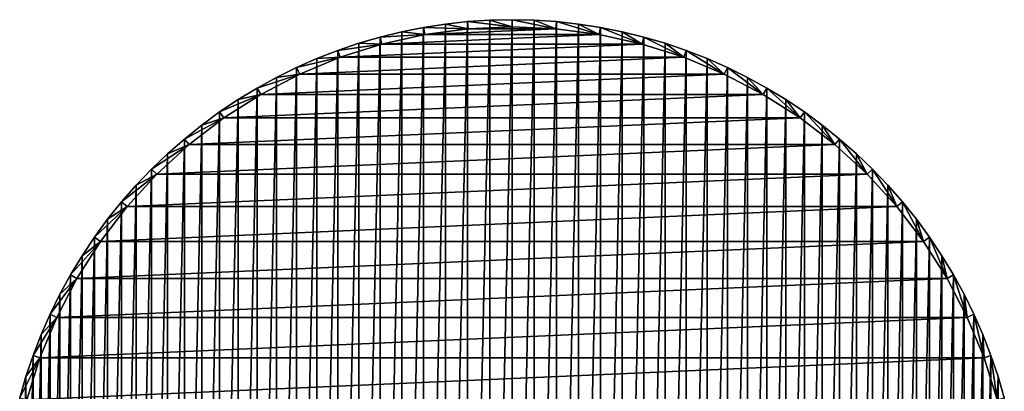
# Model space of a CAD drawing. Header units: millimetres. Extents: x -35 to 35, y -25 to 51.
# Tile 121 of 121: x -33.8 to 33.8, y 25.5 to 51. Entities that reach past the tile are written whole.
import ezdxf

# ---------------------------------------------------------------- set-up
doc = ezdxf.new("R2010")
doc.units = ezdxf.units.MM
doc.header["$LTSCALE"] = 65.185185
for name, color, linetype in [('30', 7, 'CONTINUOUS'), ('31', 7, 'CONTINUOUS'), ('32', 7, 'CONTINUOUS'), ('33', 7, 'CONTINUOUS'), ('34', 7, 'CONTINUOUS'), ('35', 7, 'CONTINUOUS')]:
    doc.layers.add(name, color=color, linetype=linetype)

msp = doc.modelspace()

# ---------------------------------------------------------------- linework, layer by layer
at = {"layer": '30', "color": 250, "linetype": 'Continuous', "true_color": 0x1c1c1c}
for points in [[(-4.568, 50.701, -103.1), (-3.05, 50.867, -103.1), (-4.568, -18.701, -103.1), (-4.568, 50.701, -103.1)], [(-4.568, -18.701, -103.1), (-3.05, 50.867, -103.1), (-3.05, -18.867, -103.1), (-4.568, -18.701, -103.1)], [(-3.05, 50.867, -103.1), (-1.527, 50.967, -103.1), (-3.05, -18.867, -103.1), (-3.05, 50.867, -103.1)], [(-3.05, -18.867, -103.1), (-1.527, 50.967, -103.1), (-1.527, -18.967, -103.1), (-3.05, -18.867, -103.1)], [(-1.527, 50.967, -103.1), (0, 51, -103.1), (-1.527, -18.967, -103.1), (-1.527, 50.967, -103.1)], [(-1.527, -18.967, -103.1), (0, 51, -103.1), (0, -19, -103.1), (-1.527, -18.967, -103.1)], [(0, -19, -103.1), (0, 51, -103.1), (1.527, 50.967, -103.1), (0, -19, -103.1)], [(1.527, -18.967, -103.1), (0, -19, -103.1), (1.527, 50.967, -103.1), (1.527, -18.967, -103.1)], [(3.05, 50.867, -103.1), (1.527, -18.967, -103.1), (1.527, 50.967, -103.1), (3.05, 50.867, -103.1)], [(3.05, -18.867, -103.1), (1.527, -18.967, -103.1), (3.05, 50.867, -103.1), (3.05, -18.867, -103.1)], [(4.568, 50.701, -103.1), (3.05, -18.867, -103.1), (3.05, 50.867, -103.1), (4.568, 50.701, -103.1)], [(-9.059, 49.807, -103.1), (-7.575, 50.17, -103.1), (-9.059, -17.807, -103.1), (-9.059, 49.807, -103.1)], [(-9.059, -17.807, -103.1), (-7.575, 50.17, -103.1), (-7.575, -18.17, -103.1), (-9.059, -17.807, -103.1)], [(-7.575, 50.17, -103.1), (-6.078, 50.468, -103.1), (-7.575, -18.17, -103.1), (-7.575, 50.17, -103.1)], [(-7.575, -18.17, -103.1), (-6.078, 50.468, -103.1), (-6.078, -18.468, -103.1), (-7.575, -18.17, -103.1)], [(-6.078, 50.468, -103.1), (-4.568, 50.701, -103.1), (-6.078, -18.468, -103.1), (-6.078, 50.468, -103.1)], [(-6.078, -18.468, -103.1), (-4.568, 50.701, -103.1), (-4.568, -18.701, -103.1), (-6.078, -18.468, -103.1)], [(4.568, -18.701, -103.1), (3.05, -18.867, -103.1), (4.568, 50.701, -103.1), (4.568, -18.701, -103.1)], [(6.078, 50.468, -103.1), (4.568, -18.701, -103.1), (4.568, 50.701, -103.1), (6.078, 50.468, -103.1)], [(6.078, -18.468, -103.1), (4.568, -18.701, -103.1), (6.078, 50.468, -103.1), (6.078, -18.468, -103.1)], [(7.575, 50.17, -103.1), (6.078, -18.468, -103.1), (6.078, 50.468, -103.1), (7.575, 50.17, -103.1)], [(7.575, -18.17, -103.1), (6.078, -18.468, -103.1), (7.575, 50.17, -103.1), (7.575, -18.17, -103.1)], [(9.059, 49.807, -103.1), (7.575, -18.17, -103.1), (7.575, 50.17, -103.1), (9.059, 49.807, -103.1)], [(-11.971, 48.889, -103.1), (-10.525, 49.38, -103.1), (-11.971, -16.889, -103.1), (-11.971, 48.889, -103.1)], [(-11.971, -16.889, -103.1), (-10.525, 49.38, -103.1), (-10.525, -17.38, -103.1), (-11.971, -16.889, -103.1)], [(-10.525, 49.38, -103.1), (-9.059, 49.807, -103.1), (-10.525, -17.38, -103.1), (-10.525, 49.38, -103.1)], [(-10.525, -17.38, -103.1), (-9.059, 49.807, -103.1), (-9.059, -17.807, -103.1), (-10.525, -17.38, -103.1)], [(9.059, -17.807, -103.1), (7.575, -18.17, -103.1), (9.059, 49.807, -103.1), (9.059, -17.807, -103.1)], [(10.525, 49.38, -103.1), (9.059, -17.807, -103.1), (9.059, 49.807, -103.1), (10.525, 49.38, -103.1)], [(10.525, -17.38, -103.1), (9.059, -17.807, -103.1), (10.525, 49.38, -103.1), (10.525, -17.38, -103.1)], [(11.971, 48.889, -103.1), (10.525, -17.38, -103.1), (10.525, 49.38, -103.1), (11.971, 48.889, -103.1)], [(-13.394, 48.336, -103.1), (-11.971, 48.889, -103.1), (-13.394, -16.336, -103.1), (-13.394, 48.336, -103.1)], [(-13.394, -16.336, -103.1), (-11.971, 48.889, -103.1), (-11.971, -16.889, -103.1), (-13.394, -16.336, -103.1)], [(11.971, -16.889, -103.1), (10.525, -17.38, -103.1), (11.971, 48.889, -103.1), (11.971, -16.889, -103.1)], [(13.394, 48.336, -103.1), (11.971, -16.889, -103.1), (11.971, 48.889, -103.1), (13.394, 48.336, -103.1)], [(-14.792, 47.721, -103.1), (-13.394, 48.336, -103.1), (-14.792, -15.721, -103.1), (-14.792, 47.721, -103.1)], [(-14.792, -15.721, -103.1), (-13.394, 48.336, -103.1), (-13.394, -16.336, -103.1), (-14.792, -15.721, -103.1)], [(13.394, -16.336, -103.1), (11.971, -16.889, -103.1), (13.394, 48.336, -103.1), (13.394, -16.336, -103.1)], [(14.792, 47.721, -103.1), (13.394, -16.336, -103.1), (13.394, 48.336, -103.1), (14.792, 47.721, -103.1)], [(-16.161, 47.045, -103.1), (-14.792, 47.721, -103.1), (-16.161, -15.045, -103.1), (-16.161, 47.045, -103.1)], [(-16.161, -15.045, -103.1), (-14.792, 47.721, -103.1), (-14.792, -15.721, -103.1), (-16.161, -15.045, -103.1)], [(14.792, -15.721, -103.1), (13.394, -16.336, -103.1), (14.792, 47.721, -103.1), (14.792, -15.721, -103.1)], [(16.161, 47.045, -103.1), (14.792, -15.721, -103.1), (14.792, 47.721, -103.1), (16.161, 47.045, -103.1)], [(-17.5, 46.311, -103.1), (-16.161, 47.045, -103.1), (-17.5, -14.311, -103.1), (-17.5, 46.311, -103.1)], [(-17.5, -14.311, -103.1), (-16.161, 47.045, -103.1), (-16.161, -15.045, -103.1), (-17.5, -14.311, -103.1)], [(16.161, -15.045, -103.1), (14.792, -15.721, -103.1), (16.161, 47.045, -103.1), (16.161, -15.045, -103.1)], [(17.5, 46.311, -103.1), (16.161, -15.045, -103.1), (16.161, 47.045, -103.1), (17.5, 46.311, -103.1)], [(-18.806, 45.519, -103.1), (-17.5, 46.311, -103.1), (-18.806, -13.519, -103.1), (-18.806, 45.519, -103.1)], [(-18.806, -13.519, -103.1), (-17.5, 46.311, -103.1), (-17.5, -14.311, -103.1), (-18.806, -13.519, -103.1)], [(17.5, -14.311, -103.1), (16.161, -15.045, -103.1), (17.5, 46.311, -103.1), (17.5, -14.311, -103.1)], [(18.806, 45.519, -103.1), (17.5, -14.311, -103.1), (17.5, 46.311, -103.1), (18.806, 45.519, -103.1)], [(-20.075, 44.67, -103.1), (-18.806, 45.519, -103.1), (-20.075, -12.67, -103.1), (-20.075, 44.67, -103.1)], [(-20.075, -12.67, -103.1), (-18.806, 45.519, -103.1), (-18.806, -13.519, -103.1), (-20.075, -12.67, -103.1)], [(18.806, -13.519, -103.1), (17.5, -14.311, -103.1), (18.806, 45.519, -103.1), (18.806, -13.519, -103.1)], [(20.075, 44.67, -103.1), (18.806, -13.519, -103.1), (18.806, 45.519, -103.1), (20.075, 44.67, -103.1)], [(-21.307, 43.767, -103.1), (-20.075, 44.67, -103.1), (-21.307, -11.767, -103.1), (-21.307, 43.767, -103.1)], [(-21.307, -11.767, -103.1), (-20.075, 44.67, -103.1), (-20.075, -12.67, -103.1), (-21.307, -11.767, -103.1)], [(20.075, -12.67, -103.1), (18.806, -13.519, -103.1), (20.075, 44.67, -103.1), (20.075, -12.67, -103.1)], [(21.307, 43.767, -103.1), (20.075, -12.67, -103.1), (20.075, 44.67, -103.1), (21.307, 43.767, -103.1)], [(-22.498, 42.812, -103.1), (-21.307, 43.767, -103.1), (-22.498, -10.812, -103.1), (-22.498, 42.812, -103.1)], [(-22.498, -10.812, -103.1), (-21.307, 43.767, -103.1), (-21.307, -11.767, -103.1), (-22.498, -10.812, -103.1)], [(21.307, -11.767, -103.1), (20.075, -12.67, -103.1), (21.307, 43.767, -103.1), (21.307, -11.767, -103.1)], [(22.498, 42.812, -103.1), (21.307, -11.767, -103.1), (21.307, 43.767, -103.1), (22.498, 42.812, -103.1)], [(-23.646, 41.805, -103.1), (-22.498, 42.812, -103.1), (-23.646, -9.805, -103.1), (-23.646, 41.805, -103.1)], [(-23.646, -9.805, -103.1), (-22.498, 42.812, -103.1), (-22.498, -10.812, -103.1), (-23.646, -9.805, -103.1)], [(22.498, -10.812, -103.1), (21.307, -11.767, -103.1), (22.498, 42.812, -103.1), (22.498, -10.812, -103.1)], [(23.646, 41.805, -103.1), (22.498, -10.812, -103.1), (22.498, 42.812, -103.1), (23.646, 41.805, -103.1)], [(-24.749, -8.749, -103.1), (-23.646, 41.805, -103.1), (-23.646, -9.805, -103.1), (-24.749, -8.749, -103.1)], [(-24.749, 40.749, -103.1), (-23.646, 41.805, -103.1), (-24.749, -8.749, -103.1), (-24.749, 40.749, -103.1)], [(23.646, -9.805, -103.1), (22.498, -10.812, -103.1), (23.646, 41.805, -103.1), (23.646, -9.805, -103.1)], [(24.749, 40.749, -103.1), (23.646, -9.805, -103.1), (23.646, 41.805, -103.1), (24.749, 40.749, -103.1)], [(-25.805, 39.646, -103.1), (-24.749, 40.749, -103.1), (-25.805, -7.646, -103.1), (-25.805, 39.646, -103.1)], [(-25.805, -7.646, -103.1), (-24.749, 40.749, -103.1), (-24.749, -8.749, -103.1), (-25.805, -7.646, -103.1)], [(24.749, -8.749, -103.1), (23.646, -9.805, -103.1), (24.749, 40.749, -103.1), (24.749, -8.749, -103.1)], [(25.805, 39.646, -103.1), (24.749, -8.749, -103.1), (24.749, 40.749, -103.1), (25.805, 39.646, -103.1)], [(-26.812, 38.498, -103.1), (-25.805, 39.646, -103.1), (-26.812, -6.498, -103.1), (-26.812, 38.498, -103.1)], [(-26.812, -6.498, -103.1), (-25.805, 39.646, -103.1), (-25.805, -7.646, -103.1), (-26.812, -6.498, -103.1)], [(25.805, -7.646, -103.1), (24.749, -8.749, -103.1), (25.805, 39.646, -103.1), (25.805, -7.646, -103.1)], [(26.812, 38.498, -103.1), (25.805, -7.646, -103.1), (25.805, 39.646, -103.1), (26.812, 38.498, -103.1)], [(-27.767, 37.307, -103.1), (-26.812, 38.498, -103.1), (-27.767, -5.307, -103.1), (-27.767, 37.307, -103.1)], [(-27.767, -5.307, -103.1), (-26.812, 38.498, -103.1), (-26.812, -6.498, -103.1), (-27.767, -5.307, -103.1)], [(26.812, -6.498, -103.1), (25.805, -7.646, -103.1), (26.812, 38.498, -103.1), (26.812, -6.498, -103.1)], [(27.767, 37.307, -103.1), (26.812, -6.498, -103.1), (26.812, 38.498, -103.1), (27.767, 37.307, -103.1)], [(-28.67, -4.075, -103.1), (-27.767, 37.307, -103.1), (-27.767, -5.307, -103.1), (-28.67, -4.075, -103.1)], [(-28.67, 36.075, -103.1), (-27.767, 37.307, -103.1), (-28.67, -4.075, -103.1), (-28.67, 36.075, -103.1)], [(27.767, -5.307, -103.1), (26.812, -6.498, -103.1), (27.767, 37.307, -103.1), (27.767, -5.307, -103.1)], [(28.67, 36.075, -103.1), (27.767, -5.307, -103.1), (27.767, 37.307, -103.1), (28.67, 36.075, -103.1)], [(-29.519, -2.805, -103.1), (-28.67, 36.075, -103.1), (-28.67, -4.075, -103.1), (-29.519, -2.805, -103.1)], [(-29.519, 34.805, -103.1), (-28.67, 36.075, -103.1), (-29.519, -2.805, -103.1), (-29.519, 34.805, -103.1)], [(28.67, -4.075, -103.1), (27.767, -5.307, -103.1), (28.67, 36.075, -103.1), (28.67, -4.075, -103.1)], [(29.519, 34.805, -103.1), (28.67, -4.075, -103.1), (28.67, 36.075, -103.1), (29.519, 34.805, -103.1)], [(-30.311, -1.5, -103.1), (-29.519, 34.805, -103.1), (-29.519, -2.805, -103.1), (-30.311, -1.5, -103.1)], [(-30.311, 33.5, -103.1), (-29.519, 34.805, -103.1), (-30.311, -1.5, -103.1), (-30.311, 33.5, -103.1)], [(29.519, -2.805, -103.1), (28.67, -4.075, -103.1), (29.519, 34.805, -103.1), (29.519, -2.805, -103.1)], [(30.311, 33.5, -103.1), (29.519, -2.805, -103.1), (29.519, 34.805, -103.1), (30.311, 33.5, -103.1)], [(-31.045, 32.161, -103.1), (-30.311, 33.5, -103.1), (-31.045, -0.161, -103.1), (-31.045, 32.161, -103.1)], [(-31.045, -0.161, -103.1), (-30.311, 33.5, -103.1), (-30.311, -1.5, -103.1), (-31.045, -0.161, -103.1)], [(30.311, -1.5, -103.1), (29.519, -2.805, -103.1), (30.311, 33.5, -103.1), (30.311, -1.5, -103.1)], [(31.045, 32.161, -103.1), (30.311, -1.5, -103.1), (30.311, 33.5, -103.1), (31.045, 32.161, -103.1)], [(-31.721, 30.792, -103.1), (-31.045, 32.161, -103.1), (-31.721, 1.208, -103.1), (-31.721, 30.792, -103.1)], [(-31.721, 1.208, -103.1), (-31.045, 32.161, -103.1), (-31.045, -0.161, -103.1), (-31.721, 1.208, -103.1)], [(31.045, -0.161, -103.1), (30.311, -1.5, -103.1), (31.045, 32.161, -103.1), (31.045, -0.161, -103.1)], [(31.721, 30.792, -103.1), (31.045, -0.161, -103.1), (31.045, 32.161, -103.1), (31.721, 30.792, -103.1)], [(-32.336, 29.394, -103.1), (-31.721, 30.792, -103.1), (-32.336, 2.606, -103.1), (-32.336, 29.394, -103.1)], [(-32.336, 2.606, -103.1), (-31.721, 30.792, -103.1), (-31.721, 1.208, -103.1), (-32.336, 2.606, -103.1)], [(31.721, 1.208, -103.1), (31.045, -0.161, -103.1), (31.721, 30.792, -103.1), (31.721, 1.208, -103.1)], [(32.336, 29.394, -103.1), (31.721, 1.208, -103.1), (31.721, 30.792, -103.1), (32.336, 29.394, -103.1)], [(-32.889, 27.971, -103.1), (-32.336, 29.394, -103.1), (-32.889, 4.029, -103.1), (-32.889, 27.971, -103.1)], [(-32.889, 4.029, -103.1), (-32.336, 29.394, -103.1), (-32.336, 2.606, -103.1), (-32.889, 4.029, -103.1)], [(32.336, 2.606, -103.1), (31.721, 1.208, -103.1), (32.336, 29.394, -103.1), (32.336, 2.606, -103.1)], [(32.889, 27.971, -103.1), (32.336, 2.606, -103.1), (32.336, 29.394, -103.1), (32.889, 27.971, -103.1)], [(-33.38, 26.525, -103.1), (-32.889, 27.971, -103.1), (-33.38, 5.475, -103.1), (-33.38, 26.525, -103.1)], [(-33.38, 5.475, -103.1), (-32.889, 27.971, -103.1), (-32.889, 4.029, -103.1), (-33.38, 5.475, -103.1)], [(32.889, 4.029, -103.1), (32.336, 2.606, -103.1), (32.889, 27.971, -103.1), (32.889, 4.029, -103.1)], [(33.38, 26.525, -103.1), (32.889, 4.029, -103.1), (32.889, 27.971, -103.1), (33.38, 26.525, -103.1)], [(-33.807, 25.059, -103.1), (-33.38, 26.525, -103.1), (-33.807, 6.941, -103.1), (-33.807, 25.059, -103.1)], [(-33.807, 6.941, -103.1), (-33.38, 26.525, -103.1), (-33.38, 5.475, -103.1), (-33.807, 6.941, -103.1)], [(33.38, 5.475, -103.1), (32.889, 4.029, -103.1), (33.38, 26.525, -103.1), (33.38, 5.475, -103.1)], [(33.807, 25.059, -103.1), (33.38, 5.475, -103.1), (33.38, 26.525, -103.1), (33.807, 25.059, -103.1)]]:
    msp.add_3dface(points, dxfattribs=at)
at = {"layer": '31', "color": 250, "linetype": 'Continuous', "true_color": 0x1c1c1c}
for points in [[(3.007, 50.369, -88.1), (-5.991, 49.976, -88.1), (5.991, 49.976, -88.1), (3.007, 50.369, -88.1)], [(-3.007, 50.369, -88.1), (-5.991, 49.976, -88.1), (3.007, 50.369, -88.1), (-3.007, 50.369, -88.1)], [(0, 50.5, -88.1), (-3.007, 50.369, -88.1), (3.007, 50.369, -88.1), (0, 50.5, -88.1)], [(5.991, 49.976, -88.1), (-8.929, 49.324, -88.1), (8.929, 49.324, -88.1), (5.991, 49.976, -88.1)], [(-5.991, 49.976, -88.1), (-8.929, 49.324, -88.1), (5.991, 49.976, -88.1), (-5.991, 49.976, -88.1)], [(8.929, 49.324, -88.1), (-11.8, 48.419, -88.1), (11.8, 48.419, -88.1), (8.929, 49.324, -88.1)], [(-8.929, 49.324, -88.1), (-11.8, 48.419, -88.1), (8.929, 49.324, -88.1), (-8.929, 49.324, -88.1)], [(11.8, 48.419, -88.1), (-14.58, 47.268, -88.1), (14.58, 47.268, -88.1), (11.8, 48.419, -88.1)], [(-11.8, 48.419, -88.1), (-14.58, 47.268, -88.1), (11.8, 48.419, -88.1), (-11.8, 48.419, -88.1)], [(14.58, 47.268, -88.1), (-17.25, 45.878, -88.1), (17.25, 45.878, -88.1), (14.58, 47.268, -88.1)], [(-14.58, 47.268, -88.1), (-17.25, 45.878, -88.1), (14.58, 47.268, -88.1), (-14.58, 47.268, -88.1)], [(17.25, 45.878, -88.1), (-19.788, 44.261, -88.1), (19.788, 44.261, -88.1), (17.25, 45.878, -88.1)], [(-17.25, 45.878, -88.1), (-19.788, 44.261, -88.1), (17.25, 45.878, -88.1), (-17.25, 45.878, -88.1)], [(19.788, 44.261, -88.1), (-22.176, 42.429, -88.1), (22.176, 42.429, -88.1), (19.788, 44.261, -88.1)], [(-19.788, 44.261, -88.1), (-22.176, 42.429, -88.1), (19.788, 44.261, -88.1), (-19.788, 44.261, -88.1)], [(22.176, 42.429, -88.1), (-24.395, 40.395, -88.1), (24.395, 40.395, -88.1), (22.176, 42.429, -88.1)], [(-22.176, 42.429, -88.1), (-24.395, 40.395, -88.1), (22.176, 42.429, -88.1), (-22.176, 42.429, -88.1)], [(-24.395, 40.395, -88.1), (-26.429, 38.176, -88.1), (24.395, 40.395, -88.1), (-24.395, 40.395, -88.1)], [(24.395, 40.395, -88.1), (-26.429, 38.176, -88.1), (26.429, 38.176, -88.1), (24.395, 40.395, -88.1)], [(26.429, 38.176, -88.1), (-28.261, 35.788, -88.1), (28.261, 35.788, -88.1), (26.429, 38.176, -88.1)], [(-26.429, 38.176, -88.1), (-28.261, 35.788, -88.1), (26.429, 38.176, -88.1), (-26.429, 38.176, -88.1)], [(28.261, 35.788, -88.1), (-29.878, 33.25, -88.1), (29.878, 33.25, -88.1), (28.261, 35.788, -88.1)], [(-28.261, 35.788, -88.1), (-29.878, 33.25, -88.1), (28.261, 35.788, -88.1), (-28.261, 35.788, -88.1)], [(29.878, 33.25, -88.1), (-31.268, 30.58, -88.1), (31.268, 30.58, -88.1), (29.878, 33.25, -88.1)], [(-29.878, 33.25, -88.1), (-31.268, 30.58, -88.1), (29.878, 33.25, -88.1), (-29.878, 33.25, -88.1)], [(31.268, 30.58, -88.1), (-32.419, 27.8, -88.1), (32.419, 27.8, -88.1), (31.268, 30.58, -88.1)], [(-31.268, 30.58, -88.1), (-32.419, 27.8, -88.1), (31.268, 30.58, -88.1), (-31.268, 30.58, -88.1)], [(32.419, 27.8, -88.1), (-33.324, 24.929, -88.1), (33.324, 24.929, -88.1), (32.419, 27.8, -88.1)], [(-32.419, 27.8, -88.1), (-33.324, 24.929, -88.1), (32.419, 27.8, -88.1), (-32.419, 27.8, -88.1)]]:
    msp.add_3dface(points, dxfattribs=at)
at = {"layer": '32', "color": 250, "linetype": 'Continuous', "true_color": 0x1c1c1c}
for points in [[(-3.05, 50.867, -88.6), (-4.568, 50.701, -103.1), (-4.568, 50.701, -88.6), (-3.05, 50.867, -88.6)], [(-3.05, 50.867, -103.1), (-4.568, 50.701, -103.1), (-3.05, 50.867, -88.6), (-3.05, 50.867, -103.1)], [(-1.527, 50.967, -88.6), (-3.05, 50.867, -103.1), (-3.05, 50.867, -88.6), (-1.527, 50.967, -88.6)], [(-1.527, 50.967, -103.1), (-3.05, 50.867, -103.1), (-1.527, 50.967, -88.6), (-1.527, 50.967, -103.1)], [(0, 51, -103.1), (-1.527, 50.967, -103.1), (0, 51, -88.6), (0, 51, -103.1)], [(0, 51, -88.6), (-1.527, 50.967, -103.1), (-1.527, 50.967, -88.6), (0, 51, -88.6)], [(-7.575, 50.17, -103.1), (-9.059, 49.807, -103.1), (-7.575, 50.17, -88.6), (-7.575, 50.17, -103.1)], [(-7.575, 50.17, -88.6), (-9.059, 49.807, -103.1), (-9.059, 49.807, -88.6), (-7.575, 50.17, -88.6)], [(-6.078, 50.468, -103.1), (-7.575, 50.17, -103.1), (-6.078, 50.468, -88.6), (-6.078, 50.468, -103.1)], [(-6.078, 50.468, -88.6), (-7.575, 50.17, -103.1), (-7.575, 50.17, -88.6), (-6.078, 50.468, -88.6)], [(-4.568, 50.701, -103.1), (-6.078, 50.468, -103.1), (-4.568, 50.701, -88.6), (-4.568, 50.701, -103.1)], [(-4.568, 50.701, -88.6), (-6.078, 50.468, -103.1), (-6.078, 50.468, -88.6), (-4.568, 50.701, -88.6)], [(-10.525, 49.38, -103.1), (-11.971, 48.889, -103.1), (-10.525, 49.38, -88.6), (-10.525, 49.38, -103.1)], [(-10.525, 49.38, -88.6), (-11.971, 48.889, -103.1), (-11.971, 48.889, -88.6), (-10.525, 49.38, -88.6)], [(-9.059, 49.807, -103.1), (-10.525, 49.38, -103.1), (-9.059, 49.807, -88.6), (-9.059, 49.807, -103.1)], [(-9.059, 49.807, -88.6), (-10.525, 49.38, -103.1), (-10.525, 49.38, -88.6), (-9.059, 49.807, -88.6)], [(-11.971, 48.889, -88.6), (-13.394, 48.336, -103.1), (-13.394, 48.336, -88.6), (-11.971, 48.889, -88.6)], [(-11.971, 48.889, -103.1), (-13.394, 48.336, -103.1), (-11.971, 48.889, -88.6), (-11.971, 48.889, -103.1)], [(-13.394, 48.336, -88.6), (-14.792, 47.721, -103.1), (-14.792, 47.721, -88.6), (-13.394, 48.336, -88.6)], [(-13.394, 48.336, -103.1), (-14.792, 47.721, -103.1), (-13.394, 48.336, -88.6), (-13.394, 48.336, -103.1)], [(-14.792, 47.721, -103.1), (-16.161, 47.045, -103.1), (-14.792, 47.721, -88.6), (-14.792, 47.721, -103.1)], [(-14.792, 47.721, -88.6), (-16.161, 47.045, -103.1), (-16.161, 47.045, -88.6), (-14.792, 47.721, -88.6)], [(-16.161, 47.045, -88.6), (-17.5, 46.311, -103.1), (-17.5, 46.311, -88.6), (-16.161, 47.045, -88.6)], [(-16.161, 47.045, -103.1), (-17.5, 46.311, -103.1), (-16.161, 47.045, -88.6), (-16.161, 47.045, -103.1)], [(-17.5, 46.311, -103.1), (-18.806, 45.519, -103.1), (-17.5, 46.311, -88.6), (-17.5, 46.311, -103.1)], [(-17.5, 46.311, -88.6), (-18.806, 45.519, -103.1), (-18.805, 45.519, -88.6), (-17.5, 46.311, -88.6)], [(-18.805, 45.519, -88.6), (-20.075, 44.67, -103.1), (-20.075, 44.67, -88.6), (-18.805, 45.519, -88.6)], [(-18.806, 45.519, -103.1), (-20.075, 44.67, -103.1), (-18.805, 45.519, -88.6), (-18.806, 45.519, -103.1)], [(-20.075, 44.67, -88.6), (-21.307, 43.767, -103.1), (-21.307, 43.767, -88.6), (-20.075, 44.67, -88.6)], [(-20.075, 44.67, -103.1), (-21.307, 43.767, -103.1), (-20.075, 44.67, -88.6), (-20.075, 44.67, -103.1)], [(-21.307, 43.767, -103.1), (-22.498, 42.812, -103.1), (-21.307, 43.767, -88.6), (-21.307, 43.767, -103.1)], [(-21.307, 43.767, -88.6), (-22.498, 42.812, -103.1), (-22.498, 42.812, -88.6), (-21.307, 43.767, -88.6)], [(-22.498, 42.812, -103.1), (-23.646, 41.805, -103.1), (-22.498, 42.812, -88.6), (-22.498, 42.812, -103.1)], [(-22.498, 42.812, -88.6), (-23.646, 41.805, -103.1), (-23.646, 41.805, -88.6), (-22.498, 42.812, -88.6)], [(-23.646, 41.805, -103.1), (-24.749, 40.749, -103.1), (-23.646, 41.805, -88.6), (-23.646, 41.805, -103.1)], [(-23.646, 41.805, -88.6), (-24.749, 40.749, -103.1), (-24.749, 40.749, -88.6), (-23.646, 41.805, -88.6)], [(-24.749, 40.749, -103.1), (-25.805, 39.646, -103.1), (-24.749, 40.749, -88.6), (-24.749, 40.749, -103.1)], [(-24.749, 40.749, -88.6), (-25.805, 39.646, -103.1), (-25.805, 39.646, -88.6), (-24.749, 40.749, -88.6)], [(-25.805, 39.646, -88.6), (-26.812, 38.498, -103.1), (-26.812, 38.498, -88.6), (-25.805, 39.646, -88.6)], [(-25.805, 39.646, -103.1), (-26.812, 38.498, -103.1), (-25.805, 39.646, -88.6), (-25.805, 39.646, -103.1)], [(-26.812, 38.498, -103.1), (-27.767, 37.307, -103.1), (-26.812, 38.498, -88.6), (-26.812, 38.498, -103.1)], [(-26.812, 38.498, -88.6), (-27.767, 37.307, -103.1), (-27.767, 37.307, -88.6), (-26.812, 38.498, -88.6)], [(-27.767, 37.307, -88.6), (-28.67, 36.075, -103.1), (-28.67, 36.075, -88.6), (-27.767, 37.307, -88.6)], [(-27.767, 37.307, -103.1), (-28.67, 36.075, -103.1), (-27.767, 37.307, -88.6), (-27.767, 37.307, -103.1)], [(-28.67, 36.075, -88.6), (-29.519, 34.805, -103.1), (-29.519, 34.805, -88.6), (-28.67, 36.075, -88.6)], [(-28.67, 36.075, -103.1), (-29.519, 34.805, -103.1), (-28.67, 36.075, -88.6), (-28.67, 36.075, -103.1)], [(-29.519, 34.805, -103.1), (-30.311, 33.5, -103.1), (-29.519, 34.805, -88.6), (-29.519, 34.805, -103.1)], [(-29.519, 34.805, -88.6), (-30.311, 33.5, -103.1), (-30.311, 33.5, -88.6), (-29.519, 34.805, -88.6)], [(-30.311, 33.5, -88.6), (-31.045, 32.161, -103.1), (-31.045, 32.161, -88.6), (-30.311, 33.5, -88.6)], [(-30.311, 33.5, -103.1), (-31.045, 32.161, -103.1), (-30.311, 33.5, -88.6), (-30.311, 33.5, -103.1)], [(-31.045, 32.161, -88.6), (-31.721, 30.792, -103.1), (-31.721, 30.792, -88.6), (-31.045, 32.161, -88.6)], [(-31.045, 32.161, -103.1), (-31.721, 30.792, -103.1), (-31.045, 32.161, -88.6), (-31.045, 32.161, -103.1)], [(-31.721, 30.792, -103.1), (-32.336, 29.394, -103.1), (-31.721, 30.792, -88.6), (-31.721, 30.792, -103.1)], [(-31.721, 30.792, -88.6), (-32.336, 29.394, -103.1), (-32.336, 29.394, -88.6), (-31.721, 30.792, -88.6)], [(-32.336, 29.394, -103.1), (-32.889, 27.971, -103.1), (-32.336, 29.394, -88.6), (-32.336, 29.394, -103.1)], [(-32.336, 29.394, -88.6), (-32.889, 27.971, -103.1), (-32.889, 27.971, -88.6), (-32.336, 29.394, -88.6)], [(-32.889, 27.971, -103.1), (-33.38, 26.525, -103.1), (-32.889, 27.971, -88.6), (-32.889, 27.971, -103.1)], [(-32.889, 27.971, -88.6), (-33.38, 26.525, -103.1), (-33.38, 26.525, -88.6), (-32.889, 27.971, -88.6)], [(-33.38, 26.525, -103.1), (-33.807, 25.059, -103.1), (-33.38, 26.525, -88.6), (-33.38, 26.525, -103.1)], [(-33.38, 26.525, -88.6), (-33.807, 25.059, -103.1), (-33.807, 25.059, -88.6), (-33.38, 26.525, -88.6)]]:
    msp.add_3dface(points, dxfattribs=at)
at = {"layer": '33', "color": 250, "linetype": 'Continuous', "true_color": 0x1c1c1c}
for points in [[(0, 51, -103.1), (0, 51, -88.6), (1.527, 50.967, -88.6), (0, 51, -103.1)], [(1.527, 50.967, -103.1), (0, 51, -103.1), (1.527, 50.967, -88.6), (1.527, 50.967, -103.1)], [(3.05, 50.867, -88.6), (1.527, 50.967, -103.1), (1.527, 50.967, -88.6), (3.05, 50.867, -88.6)], [(3.05, 50.867, -103.1), (1.527, 50.967, -103.1), (3.05, 50.867, -88.6), (3.05, 50.867, -103.1)], [(4.568, 50.701, -88.6), (3.05, 50.867, -103.1), (3.05, 50.867, -88.6), (4.568, 50.701, -88.6)], [(4.568, 50.701, -103.1), (3.05, 50.867, -103.1), (4.568, 50.701, -88.6), (4.568, 50.701, -103.1)], [(6.078, 50.468, -88.6), (4.568, 50.701, -103.1), (4.568, 50.701, -88.6), (6.078, 50.468, -88.6)], [(6.078, 50.468, -103.1), (4.568, 50.701, -103.1), (6.078, 50.468, -88.6), (6.078, 50.468, -103.1)], [(7.575, 50.17, -88.6), (6.078, 50.468, -103.1), (6.078, 50.468, -88.6), (7.575, 50.17, -88.6)], [(7.575, 50.17, -103.1), (6.078, 50.468, -103.1), (7.575, 50.17, -88.6), (7.575, 50.17, -103.1)], [(9.059, 49.807, -88.6), (7.575, 50.17, -103.1), (7.575, 50.17, -88.6), (9.059, 49.807, -88.6)], [(9.059, 49.807, -103.1), (7.575, 50.17, -103.1), (9.059, 49.807, -88.6), (9.059, 49.807, -103.1)], [(10.525, 49.38, -88.6), (9.059, 49.807, -103.1), (9.059, 49.807, -88.6), (10.525, 49.38, -88.6)], [(10.525, 49.38, -103.1), (9.059, 49.807, -103.1), (10.525, 49.38, -88.6), (10.525, 49.38, -103.1)], [(11.971, 48.889, -88.6), (10.525, 49.38, -103.1), (10.525, 49.38, -88.6), (11.971, 48.889, -88.6)], [(11.971, 48.889, -103.1), (10.525, 49.38, -103.1), (11.971, 48.889, -88.6), (11.971, 48.889, -103.1)], [(13.394, 48.336, -88.6), (11.971, 48.889, -103.1), (11.971, 48.889, -88.6), (13.394, 48.336, -88.6)], [(13.394, 48.336, -103.1), (11.971, 48.889, -103.1), (13.394, 48.336, -88.6), (13.394, 48.336, -103.1)], [(14.792, 47.721, -103.1), (13.394, 48.336, -103.1), (14.792, 47.721, -88.6), (14.792, 47.721, -103.1)], [(14.792, 47.721, -88.6), (13.394, 48.336, -103.1), (13.394, 48.336, -88.6), (14.792, 47.721, -88.6)], [(16.161, 47.045, -103.1), (14.792, 47.721, -103.1), (16.161, 47.045, -88.6), (16.161, 47.045, -103.1)], [(16.161, 47.045, -88.6), (14.792, 47.721, -103.1), (14.792, 47.721, -88.6), (16.161, 47.045, -88.6)], [(17.5, 46.311, -103.1), (16.161, 47.045, -103.1), (17.5, 46.311, -88.6), (17.5, 46.311, -103.1)], [(17.5, 46.311, -88.6), (16.161, 47.045, -103.1), (16.161, 47.045, -88.6), (17.5, 46.311, -88.6)], [(18.806, 45.519, -103.1), (17.5, 46.311, -103.1), (18.805, 45.519, -88.6), (18.806, 45.519, -103.1)], [(18.805, 45.519, -88.6), (17.5, 46.311, -103.1), (17.5, 46.311, -88.6), (18.805, 45.519, -88.6)], [(20.075, 44.67, -88.6), (18.806, 45.519, -103.1), (18.805, 45.519, -88.6), (20.075, 44.67, -88.6)], [(20.075, 44.67, -103.1), (18.806, 45.519, -103.1), (20.075, 44.67, -88.6), (20.075, 44.67, -103.1)], [(21.307, 43.767, -88.6), (20.075, 44.67, -103.1), (20.075, 44.67, -88.6), (21.307, 43.767, -88.6)], [(21.307, 43.767, -103.1), (20.075, 44.67, -103.1), (21.307, 43.767, -88.6), (21.307, 43.767, -103.1)], [(22.498, 42.812, -88.6), (21.307, 43.767, -103.1), (21.307, 43.767, -88.6), (22.498, 42.812, -88.6)], [(22.498, 42.812, -103.1), (21.307, 43.767, -103.1), (22.498, 42.812, -88.6), (22.498, 42.812, -103.1)], [(23.646, 41.805, -88.6), (22.498, 42.812, -103.1), (22.498, 42.812, -88.6), (23.646, 41.805, -88.6)], [(23.646, 41.805, -103.1), (22.498, 42.812, -103.1), (23.646, 41.805, -88.6), (23.646, 41.805, -103.1)], [(24.749, 40.749, -88.6), (23.646, 41.805, -103.1), (23.646, 41.805, -88.6), (24.749, 40.749, -88.6)], [(24.749, 40.749, -103.1), (23.646, 41.805, -103.1), (24.749, 40.749, -88.6), (24.749, 40.749, -103.1)], [(25.805, 39.646, -88.6), (24.749, 40.749, -103.1), (24.749, 40.749, -88.6), (25.805, 39.646, -88.6)], [(25.805, 39.646, -103.1), (24.749, 40.749, -103.1), (25.805, 39.646, -88.6), (25.805, 39.646, -103.1)], [(26.812, 38.498, -88.6), (25.805, 39.646, -103.1), (25.805, 39.646, -88.6), (26.812, 38.498, -88.6)], [(26.812, 38.498, -103.1), (25.805, 39.646, -103.1), (26.812, 38.498, -88.6), (26.812, 38.498, -103.1)], [(27.767, 37.307, -88.6), (26.812, 38.498, -103.1), (26.812, 38.498, -88.6), (27.767, 37.307, -88.6)], [(27.767, 37.307, -103.1), (26.812, 38.498, -103.1), (27.767, 37.307, -88.6), (27.767, 37.307, -103.1)], [(28.67, 36.075, -88.6), (27.767, 37.307, -103.1), (27.767, 37.307, -88.6), (28.67, 36.075, -88.6)], [(28.67, 36.075, -103.1), (27.767, 37.307, -103.1), (28.67, 36.075, -88.6), (28.67, 36.075, -103.1)], [(29.519, 34.805, -88.6), (28.67, 36.075, -103.1), (28.67, 36.075, -88.6), (29.519, 34.805, -88.6)], [(29.519, 34.805, -103.1), (28.67, 36.075, -103.1), (29.519, 34.805, -88.6), (29.519, 34.805, -103.1)], [(30.311, 33.5, -88.6), (29.519, 34.805, -103.1), (29.519, 34.805, -88.6), (30.311, 33.5, -88.6)], [(30.311, 33.5, -103.1), (29.519, 34.805, -103.1), (30.311, 33.5, -88.6), (30.311, 33.5, -103.1)], [(31.045, 32.161, -88.6), (30.311, 33.5, -103.1), (30.311, 33.5, -88.6), (31.045, 32.161, -88.6)], [(31.045, 32.161, -103.1), (30.311, 33.5, -103.1), (31.045, 32.161, -88.6), (31.045, 32.161, -103.1)], [(31.721, 30.792, -88.6), (31.045, 32.161, -103.1), (31.045, 32.161, -88.6), (31.721, 30.792, -88.6)], [(31.721, 30.792, -103.1), (31.045, 32.161, -103.1), (31.721, 30.792, -88.6), (31.721, 30.792, -103.1)], [(32.336, 29.394, -88.6), (31.721, 30.792, -103.1), (31.721, 30.792, -88.6), (32.336, 29.394, -88.6)], [(32.336, 29.394, -103.1), (31.721, 30.792, -103.1), (32.336, 29.394, -88.6), (32.336, 29.394, -103.1)], [(32.889, 27.971, -103.1), (32.336, 29.394, -103.1), (32.889, 27.971, -88.6), (32.889, 27.971, -103.1)], [(32.889, 27.971, -88.6), (32.336, 29.394, -103.1), (32.336, 29.394, -88.6), (32.889, 27.971, -88.6)], [(33.38, 26.525, -103.1), (32.889, 27.971, -103.1), (33.38, 26.525, -88.6), (33.38, 26.525, -103.1)], [(33.38, 26.525, -88.6), (32.889, 27.971, -103.1), (32.889, 27.971, -88.6), (33.38, 26.525, -88.6)], [(33.807, 25.059, -88.6), (33.38, 26.525, -103.1), (33.38, 26.525, -88.6), (33.807, 25.059, -88.6)], [(33.807, 25.059, -103.1), (33.38, 26.525, -103.1), (33.807, 25.059, -88.6), (33.807, 25.059, -103.1)]]:
    msp.add_3dface(points, dxfattribs=at)
at = {"layer": '34', "color": 250, "linetype": 'Continuous', "true_color": 0x1c1c1c}
for points in [[(-3.007, 50.369, -88.1), (-3.05, 50.867, -88.6), (-4.568, 50.701, -88.6), (-3.007, 50.369, -88.1)], [(0, 50.5, -88.1), (-1.527, 50.967, -88.6), (-3.05, 50.867, -88.6), (0, 50.5, -88.1)], [(-3.007, 50.369, -88.1), (0, 50.5, -88.1), (-3.05, 50.867, -88.6), (-3.007, 50.369, -88.1)], [(0, 50.5, -88.1), (0, 51, -88.6), (-1.527, 50.967, -88.6), (0, 50.5, -88.1)], [(-5.991, 49.976, -88.1), (-7.575, 50.17, -88.6), (-9.059, 49.807, -88.6), (-5.991, 49.976, -88.1)], [(-5.991, 49.976, -88.1), (-6.078, 50.468, -88.6), (-7.575, 50.17, -88.6), (-5.991, 49.976, -88.1)], [(-3.007, 50.369, -88.1), (-4.568, 50.701, -88.6), (-6.078, 50.468, -88.6), (-3.007, 50.369, -88.1)], [(-5.991, 49.976, -88.1), (-3.007, 50.369, -88.1), (-6.078, 50.468, -88.6), (-5.991, 49.976, -88.1)], [(-8.929, 49.324, -88.1), (-10.525, 49.38, -88.6), (-11.971, 48.889, -88.6), (-8.929, 49.324, -88.1)], [(-8.929, 49.324, -88.1), (-9.059, 49.807, -88.6), (-10.525, 49.38, -88.6), (-8.929, 49.324, -88.1)], [(-8.929, 49.324, -88.1), (-5.991, 49.976, -88.1), (-9.059, 49.807, -88.6), (-8.929, 49.324, -88.1)], [(-11.8, 48.419, -88.1), (-11.971, 48.889, -88.6), (-13.394, 48.336, -88.6), (-11.8, 48.419, -88.1)], [(-11.8, 48.419, -88.1), (-8.929, 49.324, -88.1), (-11.971, 48.889, -88.6), (-11.8, 48.419, -88.1)], [(-11.8, 48.419, -88.1), (-13.394, 48.336, -88.6), (-14.792, 47.721, -88.6), (-11.8, 48.419, -88.1)], [(-14.58, 47.268, -88.1), (-11.8, 48.419, -88.1), (-14.792, 47.721, -88.6), (-14.58, 47.268, -88.1)], [(-14.58, 47.268, -88.1), (-14.792, 47.721, -88.6), (-16.161, 47.045, -88.6), (-14.58, 47.268, -88.1)], [(-14.58, 47.268, -88.1), (-16.161, 47.045, -88.6), (-17.5, 46.311, -88.6), (-14.58, 47.268, -88.1)], [(-17.25, 45.878, -88.1), (-14.58, 47.268, -88.1), (-17.5, 46.311, -88.6), (-17.25, 45.878, -88.1)], [(-17.25, 45.878, -88.1), (-17.5, 46.311, -88.6), (-18.805, 45.519, -88.6), (-17.25, 45.878, -88.1)], [(-19.788, 44.261, -88.1), (-17.25, 45.878, -88.1), (-20.075, 44.67, -88.6), (-19.788, 44.261, -88.1)], [(-17.25, 45.878, -88.1), (-18.805, 45.519, -88.6), (-20.075, 44.67, -88.6), (-17.25, 45.878, -88.1)], [(-19.788, 44.261, -88.1), (-20.075, 44.67, -88.6), (-21.307, 43.767, -88.6), (-19.788, 44.261, -88.1)], [(-19.788, 44.261, -88.1), (-21.307, 43.767, -88.6), (-22.498, 42.812, -88.6), (-19.788, 44.261, -88.1)], [(-22.176, 42.429, -88.1), (-19.788, 44.261, -88.1), (-22.498, 42.812, -88.6), (-22.176, 42.429, -88.1)], [(-22.176, 42.429, -88.1), (-22.498, 42.812, -88.6), (-23.646, 41.805, -88.6), (-22.176, 42.429, -88.1)], [(-22.176, 42.429, -88.1), (-23.646, 41.805, -88.6), (-24.749, 40.749, -88.6), (-22.176, 42.429, -88.1)], [(-24.395, 40.395, -88.1), (-22.176, 42.429, -88.1), (-24.749, 40.749, -88.6), (-24.395, 40.395, -88.1)], [(-24.395, 40.395, -88.1), (-24.749, 40.749, -88.6), (-25.805, 39.646, -88.6), (-24.395, 40.395, -88.1)], [(-24.395, 40.395, -88.1), (-25.805, 39.646, -88.6), (-26.812, 38.498, -88.6), (-24.395, 40.395, -88.1)], [(-26.429, 38.176, -88.1), (-24.395, 40.395, -88.1), (-26.812, 38.498, -88.6), (-26.429, 38.176, -88.1)], [(-28.261, 35.788, -88.1), (-26.429, 38.176, -88.1), (-28.67, 36.075, -88.6), (-28.261, 35.788, -88.1)], [(-26.429, 38.176, -88.1), (-27.767, 37.307, -88.6), (-28.67, 36.075, -88.6), (-26.429, 38.176, -88.1)], [(-26.429, 38.176, -88.1), (-26.812, 38.498, -88.6), (-27.767, 37.307, -88.6), (-26.429, 38.176, -88.1)], [(-28.261, 35.788, -88.1), (-28.67, 36.075, -88.6), (-29.519, 34.805, -88.6), (-28.261, 35.788, -88.1)], [(-29.878, 33.25, -88.1), (-28.261, 35.788, -88.1), (-30.311, 33.5, -88.6), (-29.878, 33.25, -88.1)], [(-28.261, 35.788, -88.1), (-29.519, 34.805, -88.6), (-30.311, 33.5, -88.6), (-28.261, 35.788, -88.1)], [(-29.878, 33.25, -88.1), (-31.045, 32.161, -88.6), (-31.721, 30.792, -88.6), (-29.878, 33.25, -88.1)], [(-31.268, 30.58, -88.1), (-29.878, 33.25, -88.1), (-31.721, 30.792, -88.6), (-31.268, 30.58, -88.1)], [(-29.878, 33.25, -88.1), (-30.311, 33.5, -88.6), (-31.045, 32.161, -88.6), (-29.878, 33.25, -88.1)], [(-31.268, 30.58, -88.1), (-32.336, 29.394, -88.6), (-32.889, 27.971, -88.6), (-31.268, 30.58, -88.1)], [(-32.419, 27.8, -88.1), (-31.268, 30.58, -88.1), (-32.889, 27.971, -88.6), (-32.419, 27.8, -88.1)], [(-31.268, 30.58, -88.1), (-31.721, 30.792, -88.6), (-32.336, 29.394, -88.6), (-31.268, 30.58, -88.1)], [(-32.419, 27.8, -88.1), (-33.38, 26.525, -88.6), (-33.807, 25.059, -88.6), (-32.419, 27.8, -88.1)], [(-33.324, 24.929, -88.1), (-32.419, 27.8, -88.1), (-33.807, 25.059, -88.6), (-33.324, 24.929, -88.1)], [(-32.419, 27.8, -88.1), (-32.889, 27.971, -88.6), (-33.38, 26.525, -88.6), (-32.419, 27.8, -88.1)]]:
    msp.add_3dface(points, dxfattribs=at)
at = {"layer": '35', "color": 250, "linetype": 'Continuous', "true_color": 0x1c1c1c}
for points in [[(0, 50.5, -88.1), (3.007, 50.369, -88.1), (0, 51, -88.6), (0, 50.5, -88.1)], [(0, 51, -88.6), (3.007, 50.369, -88.1), (1.527, 50.967, -88.6), (0, 51, -88.6)], [(3.007, 50.369, -88.1), (3.05, 50.867, -88.6), (1.527, 50.967, -88.6), (3.007, 50.369, -88.1)], [(3.007, 50.369, -88.1), (5.991, 49.976, -88.1), (3.05, 50.867, -88.6), (3.007, 50.369, -88.1)], [(5.991, 49.976, -88.1), (4.568, 50.701, -88.6), (3.05, 50.867, -88.6), (5.991, 49.976, -88.1)], [(5.991, 49.976, -88.1), (6.078, 50.468, -88.6), (4.568, 50.701, -88.6), (5.991, 49.976, -88.1)], [(5.991, 49.976, -88.1), (8.929, 49.324, -88.1), (6.078, 50.468, -88.6), (5.991, 49.976, -88.1)], [(8.929, 49.324, -88.1), (7.575, 50.17, -88.6), (6.078, 50.468, -88.6), (8.929, 49.324, -88.1)], [(8.929, 49.324, -88.1), (9.059, 49.807, -88.6), (7.575, 50.17, -88.6), (8.929, 49.324, -88.1)], [(8.929, 49.324, -88.1), (11.8, 48.419, -88.1), (9.059, 49.807, -88.6), (8.929, 49.324, -88.1)], [(11.8, 48.419, -88.1), (10.525, 49.38, -88.6), (9.059, 49.807, -88.6), (11.8, 48.419, -88.1)], [(11.8, 48.419, -88.1), (11.971, 48.889, -88.6), (10.525, 49.38, -88.6), (11.8, 48.419, -88.1)], [(11.8, 48.419, -88.1), (14.58, 47.268, -88.1), (11.971, 48.889, -88.6), (11.8, 48.419, -88.1)], [(14.58, 47.268, -88.1), (13.394, 48.336, -88.6), (11.971, 48.889, -88.6), (14.58, 47.268, -88.1)], [(14.58, 47.268, -88.1), (14.792, 47.721, -88.6), (13.394, 48.336, -88.6), (14.58, 47.268, -88.1)], [(14.58, 47.268, -88.1), (17.25, 45.878, -88.1), (14.792, 47.721, -88.6), (14.58, 47.268, -88.1)], [(17.25, 45.878, -88.1), (16.161, 47.045, -88.6), (14.792, 47.721, -88.6), (17.25, 45.878, -88.1)], [(17.25, 45.878, -88.1), (17.5, 46.311, -88.6), (16.161, 47.045, -88.6), (17.25, 45.878, -88.1)], [(17.25, 45.878, -88.1), (19.788, 44.261, -88.1), (17.5, 46.311, -88.6), (17.25, 45.878, -88.1)], [(19.788, 44.261, -88.1), (18.805, 45.519, -88.6), (17.5, 46.311, -88.6), (19.788, 44.261, -88.1)], [(19.788, 44.261, -88.1), (20.075, 44.67, -88.6), (18.805, 45.519, -88.6), (19.788, 44.261, -88.1)], [(19.788, 44.261, -88.1), (22.176, 42.429, -88.1), (20.075, 44.67, -88.6), (19.788, 44.261, -88.1)], [(22.176, 42.429, -88.1), (21.307, 43.767, -88.6), (20.075, 44.67, -88.6), (22.176, 42.429, -88.1)], [(22.176, 42.429, -88.1), (22.498, 42.812, -88.6), (21.307, 43.767, -88.6), (22.176, 42.429, -88.1)], [(22.176, 42.429, -88.1), (24.395, 40.395, -88.1), (22.498, 42.812, -88.6), (22.176, 42.429, -88.1)], [(24.395, 40.395, -88.1), (23.646, 41.805, -88.6), (22.498, 42.812, -88.6), (24.395, 40.395, -88.1)], [(24.395, 40.395, -88.1), (24.749, 40.749, -88.6), (23.646, 41.805, -88.6), (24.395, 40.395, -88.1)], [(24.395, 40.395, -88.1), (26.429, 38.176, -88.1), (24.749, 40.749, -88.6), (24.395, 40.395, -88.1)], [(26.429, 38.176, -88.1), (25.805, 39.646, -88.6), (24.749, 40.749, -88.6), (26.429, 38.176, -88.1)], [(26.429, 38.176, -88.1), (26.812, 38.498, -88.6), (25.805, 39.646, -88.6), (26.429, 38.176, -88.1)], [(26.429, 38.176, -88.1), (28.261, 35.788, -88.1), (26.812, 38.498, -88.6), (26.429, 38.176, -88.1)], [(28.261, 35.788, -88.1), (27.767, 37.307, -88.6), (26.812, 38.498, -88.6), (28.261, 35.788, -88.1)], [(28.261, 35.788, -88.1), (28.67, 36.075, -88.6), (27.767, 37.307, -88.6), (28.261, 35.788, -88.1)], [(28.261, 35.788, -88.1), (29.878, 33.25, -88.1), (28.67, 36.075, -88.6), (28.261, 35.788, -88.1)], [(29.878, 33.25, -88.1), (29.519, 34.805, -88.6), (28.67, 36.075, -88.6), (29.878, 33.25, -88.1)], [(29.878, 33.25, -88.1), (30.311, 33.5, -88.6), (29.519, 34.805, -88.6), (29.878, 33.25, -88.1)], [(29.878, 33.25, -88.1), (31.268, 30.58, -88.1), (30.311, 33.5, -88.6), (29.878, 33.25, -88.1)], [(31.268, 30.58, -88.1), (31.045, 32.161, -88.6), (30.311, 33.5, -88.6), (31.268, 30.58, -88.1)], [(31.268, 30.58, -88.1), (31.721, 30.792, -88.6), (31.045, 32.161, -88.6), (31.268, 30.58, -88.1)], [(31.268, 30.58, -88.1), (32.419, 27.8, -88.1), (31.721, 30.792, -88.6), (31.268, 30.58, -88.1)], [(32.419, 27.8, -88.1), (32.336, 29.394, -88.6), (31.721, 30.792, -88.6), (32.419, 27.8, -88.1)], [(32.419, 27.8, -88.1), (32.889, 27.971, -88.6), (32.336, 29.394, -88.6), (32.419, 27.8, -88.1)], [(32.419, 27.8, -88.1), (33.324, 24.929, -88.1), (32.889, 27.971, -88.6), (32.419, 27.8, -88.1)], [(33.324, 24.929, -88.1), (33.38, 26.525, -88.6), (32.889, 27.971, -88.6), (33.324, 24.929, -88.1)], [(33.324, 24.929, -88.1), (33.807, 25.059, -88.6), (33.38, 26.525, -88.6), (33.324, 24.929, -88.1)]]:
    msp.add_3dface(points, dxfattribs=at)

doc.saveas('drawing.dxf')
